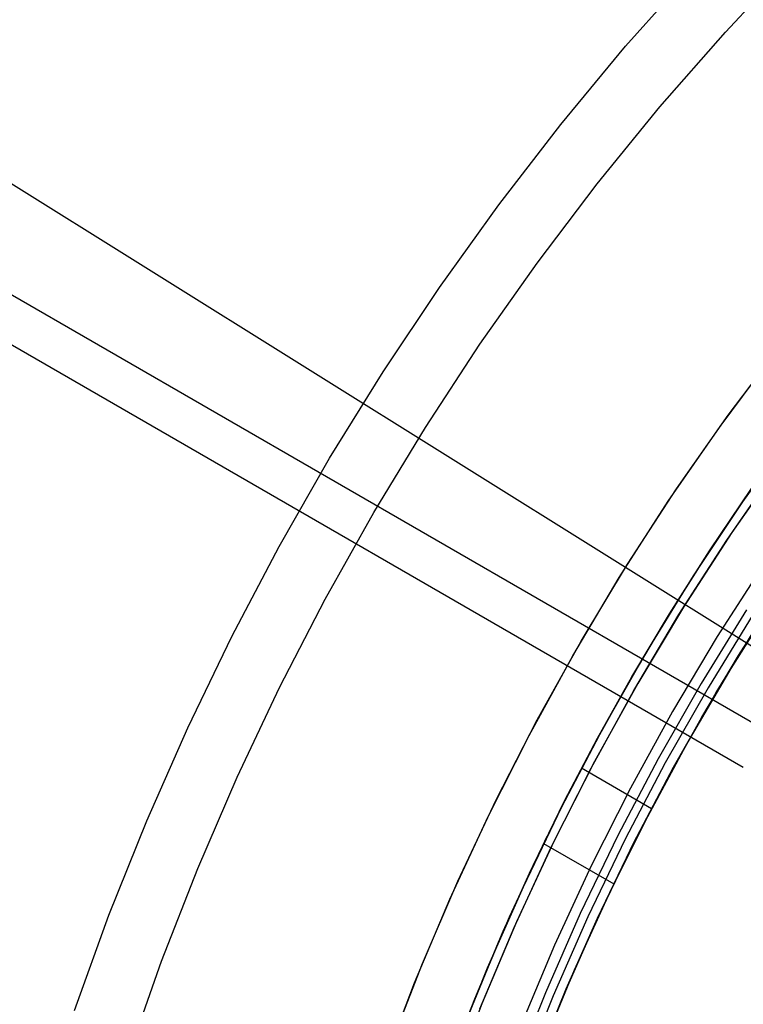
# Model space of a CAD drawing. Header units: millimetres. Extents: x 6239 to 7218, y -13987 to -13139.
# Tile 86 of 256: x 6648 to 6668, y -13430 to -13402. Entities that reach past the tile are written whole.
import ezdxf

# ---------------------------------------------------------------- set-up
doc = ezdxf.new("R2010")
doc.units = ezdxf.units.MM
doc.layers.add('color', color=7, linetype='Continuous')
doc.layers.add('luz', color=7, linetype='Continuous')

msp = doc.modelspace()

# ---------------------------------------------------------------- linework, layer by layer
at = {"color": 7, "true_color": 0xffffff}
for p, q in [((6269.792, -13191.851, 63.331), (6668.846, -13422.245, 63.331)), ((6269.173, -13192.923, 68.69), (6668.227, -13423.316, 68.69)), ((6669.674, -13413.699, 47.975), (6668.202, -13415.754, 47.975)), ((6669.674, -13413.699, 89.35), (6668.202, -13415.754, 89.35)), ((6669.674, -13413.699, 89.35), (6668.202, -13415.754, 89.35)), ((6669.674, -13413.699, 47.975), (6668.202, -13415.754, 47.975)), ((6667.261, -13417.152, 63.102), (6668.464, -13415.378, 63.595)), ((6667.261, -13417.152, 63.102), (6668.464, -13415.378, 63.595)), ((6668.313, -13415.593, 71.257), (6667.166, -13417.296, 70.784)), ((6668.313, -13415.593, 71.257), (6667.166, -13417.296, 70.784)), ((6668.202, -13415.754, 47.975), (6666.802, -13417.86, 47.975)), ((6668.202, -13415.754, 89.35), (6666.802, -13417.86, 89.35)), ((6668.202, -13415.754, 89.35), (6666.802, -13417.86, 89.35)), ((6668.202, -13415.754, 47.975), (6666.802, -13417.86, 47.975)), ((6667.166, -13417.296, 70.784), (6666.078, -13419.013, 70.315)), ((6667.166, -13417.296, 70.784), (6666.078, -13419.013, 70.315)), ((6666.123, -13418.94, 62.613), (6667.261, -13417.152, 63.102)), ((6666.123, -13418.94, 62.613), (6667.261, -13417.152, 63.102)), ((6668.828, -13417.503, 46.475), (6667.483, -13419.593, 46.475)), ((6668.828, -13417.503, 46.475), (6667.483, -13419.593, 46.475)), ((6668.828, -13417.503, 46.475), (6667.483, -13419.593, 46.475)), ((6666.802, -13417.86, 47.975), (6665.475, -13420.012, 47.975)), ((6666.802, -13417.86, 89.35), (6665.475, -13420.012, 89.35)), ((6666.802, -13417.86, 89.35), (6665.475, -13420.012, 89.35)), ((6666.802, -13417.86, 47.975), (6665.475, -13420.012, 47.975)), ((6669.161, -13418.454, 88.1), (6667.867, -13420.502, 88.1)), ((6669.161, -13418.454, 88.1), (6667.867, -13420.502, 88.1)), ((6668.089, -13420.134, 70.323), (6669.199, -13418.39, 70.8)), ((6668.089, -13420.134, 70.323), (6669.199, -13418.39, 70.8)), ((6669.237, -13418.332, 63.094), (6668.107, -13420.105, 62.609)), ((6669.237, -13418.332, 63.094), (6668.107, -13420.105, 62.609)), ((6665.049, -13420.74, 62.129), (6666.123, -13418.94, 62.613)), ((6665.049, -13420.74, 62.129), (6666.123, -13418.94, 62.613)), ((6666.078, -13419.013, 70.315), (6665.049, -13420.74, 69.851)), ((6666.078, -13419.013, 70.315), (6665.049, -13420.74, 69.851)), ((6668.316, -13418.829, 88.605), (6667.022, -13420.929, 88.605)), ((6668.316, -13418.829, 88.605), (6667.022, -13420.929, 88.605)), ((6668.512, -13418.955, 89.031), (6667.222, -13421.048, 89.031)), ((6668.512, -13418.955, 89.031), (6667.222, -13421.048, 89.031)), ((6667.454, -13421.185, 89.35), (6668.739, -13419.1, 89.35)), ((6667.454, -13421.185, 89.35), (6668.739, -13419.1, 89.35)), ((6667.454, -13421.185, 46.475), (6668.739, -13419.1, 46.475)), ((6667.454, -13421.185, 46.475), (6668.739, -13419.1, 46.475)), ((6667.483, -13419.593, 46.475), (6666.211, -13421.729, 46.475)), ((6667.483, -13419.593, 46.475), (6666.211, -13421.729, 46.475)), ((6667.483, -13419.593, 46.475), (6666.211, -13421.729, 46.475)), ((6665.475, -13420.012, 47.975), (6664.223, -13422.209, 47.975)), ((6665.475, -13420.012, 89.35), (6664.223, -13422.209, 89.35)), ((6665.475, -13420.012, 89.35), (6664.223, -13422.209, 89.35)), ((6665.475, -13420.012, 47.975), (6664.223, -13422.209, 47.975)), ((6668.107, -13420.105, 62.609), (6667.041, -13421.89, 62.129)), ((6668.107, -13420.105, 62.609), (6667.041, -13421.89, 62.129)), ((6667.041, -13421.89, 69.851), (6668.089, -13420.134, 70.323)), ((6667.041, -13421.89, 69.851), (6668.089, -13420.134, 70.323)), ((6665.049, -13420.74, 69.851), (6664.034, -13422.558, 69.37)), ((6665.049, -13420.74, 69.851), (6664.034, -13422.558, 69.37)), ((6664.074, -13422.484, 61.668), (6665.049, -13420.74, 62.129)), ((6664.074, -13422.484, 61.668), (6665.049, -13420.74, 62.129)), ((6667.867, -13420.502, 88.1), (6666.644, -13422.593, 88.1)), ((6667.867, -13420.502, 88.1), (6666.644, -13422.593, 88.1)), ((6667.022, -13420.929, 88.605), (6665.801, -13423.072, 88.605)), ((6667.022, -13420.929, 88.605), (6665.801, -13423.072, 88.605)), ((6667.222, -13421.048, 89.031), (6666.005, -13423.184, 89.031)), ((6667.222, -13421.048, 89.031), (6666.005, -13423.184, 89.031)), ((6666.241, -13423.313, 89.35), (6667.454, -13421.185, 89.35)), ((6666.241, -13423.313, 89.35), (6667.454, -13421.185, 89.35)), ((6666.241, -13423.313, 46.475), (6667.454, -13421.185, 46.475)), ((6666.241, -13423.313, 46.475), (6667.454, -13421.185, 46.475)), ((6666.211, -13421.729, 46.475), (6665.014, -13423.908, 46.475)), ((6666.211, -13421.729, 46.475), (6665.014, -13423.908, 46.475)), ((6666.211, -13421.729, 46.475), (6665.014, -13423.908, 46.475)), ((6666.007, -13423.745, 69.361), (6667.041, -13421.89, 69.851)), ((6666.007, -13423.745, 69.361), (6667.041, -13421.89, 69.851)), ((6667.041, -13421.89, 62.129), (6666.051, -13423.663, 61.66)), ((6667.041, -13421.89, 62.129), (6666.051, -13423.663, 61.66)), ((6664.223, -13422.209, 47.975), (6663.048, -13424.448, 47.975)), ((6664.223, -13422.209, 89.35), (6663.048, -13424.448, 89.35)), ((6664.223, -13422.209, 89.35), (6663.048, -13424.448, 89.35)), ((6664.223, -13422.209, 47.975), (6663.048, -13424.448, 47.975)), ((6664.034, -13422.558, 69.37), (6663.059, -13424.426, 68.884)), ((6664.034, -13422.558, 69.37), (6663.059, -13424.426, 68.884)), ((6663.136, -13424.273, 61.202), (6664.074, -13422.484, 61.668)), ((6663.136, -13424.273, 61.202), (6664.074, -13422.484, 61.668)), ((6666.644, -13422.593, 88.1), (6665.493, -13424.724, 88.1)), ((6666.644, -13422.593, 88.1), (6665.493, -13424.724, 88.1)), ((6665.801, -13423.072, 88.605), (6664.655, -13425.256, 88.605)), ((6665.801, -13423.072, 88.605), (6664.655, -13425.256, 88.605)), ((6666.005, -13423.184, 89.031), (6664.863, -13425.36, 89.031)), ((6666.005, -13423.184, 89.031), (6664.863, -13425.36, 89.031)), ((6663.62, -13423.335, 61.445), (6665.614, -13424.486, 61.445)), ((6665.103, -13425.481, 89.35), (6666.241, -13423.313, 89.35)), ((6665.103, -13425.481, 89.35), (6666.241, -13423.313, 89.35)), ((6665.103, -13425.481, 46.475), (6666.241, -13423.313, 46.475)), ((6665.103, -13425.481, 46.475), (6666.241, -13423.313, 46.475)), ((6665.017, -13425.654, 68.865), (6666.007, -13423.745, 69.361)), ((6665.017, -13425.654, 68.865), (6666.007, -13423.745, 69.361)), ((6666.051, -13423.663, 61.66), (6665.101, -13425.486, 61.186)), ((6666.051, -13423.663, 61.66), (6665.101, -13425.486, 61.186)), ((6665.014, -13423.908, 46.475), (6663.893, -13426.126, 46.475)), ((6665.014, -13423.908, 46.475), (6663.893, -13426.126, 46.475)), ((6665.014, -13423.908, 46.475), (6663.893, -13426.126, 46.475)), ((6662.239, -13426.108, 60.732), (6663.136, -13424.273, 61.202)), ((6662.239, -13426.108, 60.732), (6663.136, -13424.273, 61.202)), ((6663.048, -13424.448, 47.975), (6661.951, -13426.726, 47.975)), ((6663.048, -13424.448, 89.35), (6661.951, -13426.726, 89.35)), ((6663.048, -13424.448, 89.35), (6661.951, -13426.726, 89.35)), ((6663.048, -13424.448, 47.975), (6661.951, -13426.726, 47.975)), ((6663.059, -13424.426, 68.884), (6662.129, -13426.343, 68.394)), ((6663.059, -13424.426, 68.884), (6662.129, -13426.343, 68.394)), ((6665.493, -13424.724, 88.1), (6664.416, -13426.893, 88.1)), ((6665.493, -13424.724, 88.1), (6664.416, -13426.893, 88.1)), ((6662.631, -13425.29, 68.662), (6661.561, -13427.588, 68.662)), ((6662.538, -13425.483, 68.613), (6664.535, -13426.637, 68.613)), ((6664.655, -13425.256, 88.605), (6663.584, -13427.478, 88.605)), ((6664.655, -13425.256, 88.605), (6663.584, -13427.478, 88.605)), ((6664.863, -13425.36, 89.031), (6663.796, -13427.575, 89.031)), ((6664.863, -13425.36, 89.031), (6663.796, -13427.575, 89.031)), ((6664.041, -13427.688, 89.35), (6665.103, -13425.481, 89.35)), ((6664.041, -13427.688, 89.35), (6665.103, -13425.481, 89.35)), ((6664.041, -13427.688, 46.475), (6665.103, -13425.481, 46.475)), ((6664.041, -13427.688, 46.475), (6665.103, -13425.481, 46.475)), ((6665.101, -13425.486, 61.186), (6664.195, -13427.355, 60.708)), ((6665.101, -13425.486, 61.186), (6664.195, -13427.355, 60.708)), ((6664.075, -13427.614, 68.364), (6665.017, -13425.654, 68.865)), ((6664.075, -13427.614, 68.364), (6665.017, -13425.654, 68.865)), ((6662.129, -13426.343, 68.394), (6661.246, -13428.307, 67.899)), ((6662.129, -13426.343, 68.394), (6661.246, -13428.307, 67.899)), ((6661.385, -13427.986, 60.258), (6662.239, -13426.108, 60.732)), ((6661.385, -13427.986, 60.258), (6662.239, -13426.108, 60.732)), ((6663.893, -13426.126, 46.475), (6662.85, -13428.382, 46.475)), ((6663.893, -13426.126, 46.475), (6662.85, -13428.382, 46.475)), ((6663.893, -13426.126, 46.475), (6662.85, -13428.382, 46.475)), ((6661.951, -13426.726, 47.975), (6660.934, -13429.04, 47.975)), ((6661.951, -13426.726, 89.35), (6660.934, -13429.04, 89.35)), ((6661.951, -13426.726, 89.35), (6660.934, -13429.04, 89.35)), ((6661.951, -13426.726, 47.975), (6660.934, -13429.04, 47.975)), ((6664.416, -13426.893, 88.1), (6663.413, -13429.098, 88.1)), ((6664.416, -13426.893, 88.1), (6663.413, -13429.098, 88.1)), ((6664.195, -13427.355, 60.708), (6663.335, -13429.271, 60.226)), ((6664.195, -13427.355, 60.708), (6663.335, -13429.271, 60.226)), ((6661.561, -13427.588, 68.662), (6660.57, -13429.922, 68.662)), ((6663.584, -13427.478, 88.605), (6662.592, -13429.736, 88.605)), ((6663.584, -13427.478, 88.605), (6662.592, -13429.736, 88.605)), ((6663.796, -13427.575, 89.031), (6662.807, -13429.826, 89.031)), ((6663.796, -13427.575, 89.031), (6662.807, -13429.826, 89.031)), ((6663.055, -13429.93, 89.35), (6664.041, -13427.688, 89.35)), ((6663.055, -13429.93, 89.35), (6664.041, -13427.688, 89.35)), ((6663.055, -13429.93, 46.475), (6664.041, -13427.688, 46.475)), ((6663.055, -13429.93, 46.475), (6664.041, -13427.688, 46.475)), ((6663.183, -13429.625, 67.859), (6664.075, -13427.614, 68.364)), ((6663.183, -13429.625, 67.859), (6664.075, -13427.614, 68.364)), ((6660.577, -13429.906, 59.78), (6661.385, -13427.986, 60.258)), ((6660.577, -13429.906, 59.78), (6661.385, -13427.986, 60.258)), ((6661.246, -13428.307, 67.899), (6660.413, -13430.317, 67.401)), ((6661.246, -13428.307, 67.899), (6660.413, -13430.317, 67.401)), ((6662.85, -13428.382, 46.475), (6661.885, -13430.673, 46.475)), ((6662.85, -13428.382, 46.475), (6661.885, -13430.673, 46.475)), ((6662.85, -13428.382, 46.475), (6661.885, -13430.673, 46.475)), ((6660.934, -13429.04, 47.975), (6659.996, -13431.389, 47.975)), ((6660.934, -13429.04, 89.35), (6659.996, -13431.389, 89.35)), ((6660.934, -13429.04, 89.35), (6659.996, -13431.389, 89.35)), ((6660.934, -13429.04, 47.975), (6659.996, -13431.389, 47.975)), ((6663.413, -13429.098, 88.1), (6662.486, -13431.336, 88.1)), ((6663.413, -13429.098, 88.1), (6662.486, -13431.336, 88.1)), ((6663.274, -13429.412, 67.912), (6662.353, -13431.668, 67.912)), ((6663.335, -13429.271, 60.226), (6662.524, -13431.232, 59.74)), ((6663.335, -13429.271, 60.226), (6662.524, -13431.232, 59.74)), ((6662.346, -13431.684, 67.351), (6663.183, -13429.625, 67.859)), ((6662.346, -13431.684, 67.351), (6663.183, -13429.625, 67.859)), ((6660.57, -13429.922, 68.662), (6659.661, -13432.289, 68.662)), ((6659.817, -13431.868, 59.3), (6660.577, -13429.906, 59.78)), ((6659.817, -13431.868, 59.3), (6660.577, -13429.906, 59.78)), ((6662.592, -13429.736, 88.605), (6661.677, -13432.026, 88.605)), ((6662.592, -13429.736, 88.605), (6661.677, -13432.026, 88.605)), ((6662.807, -13429.826, 89.031), (6661.895, -13432.109, 89.031)), ((6662.807, -13429.826, 89.031), (6661.895, -13432.109, 89.031)), ((6662.147, -13432.204, 89.35), (6663.055, -13429.93, 89.35)), ((6662.147, -13432.204, 89.35), (6663.055, -13429.93, 89.35)), ((6662.147, -13432.204, 46.475), (6663.055, -13429.93, 46.475)), ((6662.147, -13432.204, 46.475), (6663.055, -13429.93, 46.475))]:
    msp.add_line(p, q, dxfattribs=at)
at = {"layer": 'color', "color": 254, "true_color": 0xcad1ee}
for p, q in [((6667.716, -13402.372, 17.309), (6669.652, -13400.307, 17.309)), ((6664.873, -13402.777, 18.688), (6666.795, -13400.615, 18.688)), ((6665.853, -13404.504, 17.309), (6667.716, -13402.372, 17.309)), ((6663.027, -13405.005, 18.688), (6664.873, -13402.777, 18.688)), ((6664.065, -13406.699, 17.309), (6665.853, -13404.504, 17.309)), ((6661.259, -13407.296, 18.688), (6663.027, -13405.005, 18.688)), ((6662.354, -13408.954, 17.309), (6664.065, -13406.699, 17.309)), ((6659.571, -13409.646, 18.688), (6661.259, -13407.296, 18.688)), ((6660.721, -13411.267, 17.309), (6662.354, -13408.954, 17.309)), ((6657.965, -13412.053, 18.688), (6659.571, -13409.646, 18.688)), ((6659.169, -13413.635, 17.309), (6660.721, -13411.267, 17.309)), ((6667.795, -13413.287, 22.446), (6669.336, -13411.241, 22.446)), ((6667.795, -13413.287, 22.446), (6669.336, -13411.241, 22.446)), ((6667.565, -13413.607, 43.5), (6669.111, -13411.53, 43.5)), ((6667.565, -13413.607, 43.5), (6669.111, -13411.53, 43.5)), ((6667.565, -13413.607, 32.973), (6669.111, -13411.53, 32.973)), ((6656.443, -13414.514, 18.688), (6657.965, -13412.053, 18.688)), ((6666.326, -13415.385, 22.446), (6667.795, -13413.287, 22.446)), ((6666.326, -13415.385, 22.446), (6667.795, -13413.287, 22.446)), ((6657.7, -13416.055, 17.309), (6659.169, -13413.635, 17.309)), ((6666.091, -13415.735, 43.5), (6667.565, -13413.607, 43.5)), ((6666.091, -13415.735, 43.5), (6667.565, -13413.607, 43.5)), ((6666.091, -13415.735, 32.973), (6667.565, -13413.607, 32.973)), ((6655.007, -13417.026, 18.688), (6656.443, -13414.514, 18.688)), ((6669.353, -13414.546, 23.298), (6667.901, -13416.626, 23.298)), ((6669.353, -13414.546, 23.298), (6667.901, -13416.626, 23.298)), ((6667.755, -13416.845, 43.5), (6669.189, -13414.773, 43.5)), ((6667.755, -13416.845, 43.5), (6669.189, -13414.773, 43.5)), ((6667.755, -13416.845, 33.399), (6669.189, -13414.773, 33.399)), ((6664.929, -13417.531, 22.446), (6666.326, -13415.385, 22.446)), ((6664.929, -13417.531, 22.446), (6666.326, -13415.385, 22.446)), ((6664.691, -13417.913, 43.5), (6666.091, -13415.735, 43.5)), ((6664.691, -13417.913, 43.5), (6666.091, -13415.735, 43.5)), ((6664.691, -13417.913, 32.973), (6666.091, -13415.735, 32.973)), ((6656.316, -13418.524, 17.309), (6657.7, -13416.055, 17.309)), ((6667.901, -13416.626, 23.298), (6666.522, -13418.756, 23.298)), ((6667.901, -13416.626, 23.298), (6666.522, -13418.756, 23.298)), ((6653.659, -13419.586, 18.688), (6655.007, -13417.026, 18.688)), ((6666.392, -13418.965, 43.5), (6667.755, -13416.845, 43.5)), ((6666.392, -13418.965, 43.5), (6667.755, -13416.845, 43.5)), ((6666.392, -13418.965, 33.399), (6667.755, -13416.845, 33.399)), ((6663.606, -13419.724, 22.446), (6664.929, -13417.531, 22.446)), ((6663.606, -13419.724, 22.446), (6664.929, -13417.531, 22.446)), ((6663.368, -13420.139, 43.5), (6664.691, -13417.913, 43.5)), ((6663.368, -13420.139, 43.5), (6664.691, -13417.913, 43.5)), ((6663.368, -13420.139, 32.973), (6664.691, -13417.913, 32.973)), ((6655.018, -13421.04, 17.309), (6656.316, -13418.524, 17.309)), ((6666.522, -13418.756, 23.298), (6665.218, -13420.932, 23.298)), ((6666.522, -13418.756, 23.298), (6665.218, -13420.932, 23.298)), ((6665.104, -13421.131, 43.5), (6666.392, -13418.965, 43.5)), ((6665.104, -13421.131, 43.5), (6666.392, -13418.965, 43.5)), ((6665.104, -13421.131, 33.399), (6666.392, -13418.965, 33.399)), ((6652.399, -13422.191, 18.688), (6653.659, -13419.586, 18.688)), ((6662.359, -13421.961, 22.446), (6663.606, -13419.724, 22.446)), ((6662.359, -13421.961, 22.446), (6663.606, -13419.724, 22.446)), ((6662.122, -13422.408, 43.5), (6663.368, -13420.139, 43.5)), ((6662.122, -13422.408, 43.5), (6663.368, -13420.139, 43.5)), ((6662.122, -13422.408, 32.973), (6663.368, -13420.139, 32.973)), ((6665.218, -13420.932, 23.298), (6663.991, -13423.153, 23.298)), ((6665.218, -13420.932, 23.298), (6663.991, -13423.153, 23.298)), ((6653.807, -13423.599, 17.309), (6655.018, -13421.04, 17.309)), ((6663.891, -13423.34, 43.5), (6665.104, -13421.131, 43.5)), ((6663.891, -13423.34, 43.5), (6665.104, -13421.131, 43.5)), ((6663.891, -13423.34, 33.399), (6665.104, -13421.131, 33.399)), ((6661.189, -13424.239, 22.446), (6662.359, -13421.961, 22.446)), ((6661.189, -13424.239, 22.446), (6662.359, -13421.961, 22.446)), ((6651.231, -13424.838, 18.688), (6652.399, -13422.191, 18.688)), ((6660.955, -13424.719, 43.5), (6662.122, -13422.408, 43.5)), ((6660.955, -13424.719, 43.5), (6662.122, -13422.408, 43.5)), ((6660.955, -13424.719, 32.973), (6662.122, -13422.408, 32.973)), ((6663.991, -13423.153, 23.298), (6662.841, -13425.414, 23.298)), ((6663.991, -13423.153, 23.298), (6662.841, -13425.414, 23.298)), ((6662.755, -13425.59, 43.5), (6663.891, -13423.34, 43.5)), ((6662.755, -13425.59, 43.5), (6663.891, -13423.34, 43.5)), ((6662.755, -13425.59, 33.399), (6663.891, -13423.34, 33.399)), ((6652.685, -13426.198, 17.309), (6653.807, -13423.599, 17.309)), ((6660.098, -13426.555, 22.446), (6661.189, -13424.239, 22.446)), ((6660.098, -13426.555, 22.446), (6661.189, -13424.239, 22.446)), ((6650.154, -13427.523, 18.688), (6651.231, -13424.838, 18.688)), ((6659.868, -13427.07, 43.5), (6660.955, -13424.719, 43.5)), ((6659.868, -13427.07, 43.5), (6660.955, -13424.719, 43.5)), ((6659.868, -13427.07, 32.973), (6660.955, -13424.719, 32.973)), ((6662.841, -13425.414, 23.298), (6661.77, -13427.714, 23.298)), ((6662.841, -13425.414, 23.298), (6661.77, -13427.714, 23.298)), ((6661.698, -13427.877, 43.5), (6662.755, -13425.59, 43.5)), ((6661.698, -13427.877, 43.5), (6662.755, -13425.59, 43.5)), ((6661.698, -13427.877, 33.399), (6662.755, -13425.59, 33.399)), ((6651.654, -13428.835, 17.309), (6652.685, -13426.198, 17.309)), ((6659.086, -13428.908, 22.446), (6660.098, -13426.555, 22.446)), ((6659.086, -13428.908, 22.446), (6660.098, -13426.555, 22.446)), ((6658.864, -13429.456, 43.5), (6659.868, -13427.07, 43.5)), ((6658.864, -13429.456, 43.5), (6659.868, -13427.07, 43.5)), ((6658.864, -13429.456, 32.973), (6659.868, -13427.07, 32.973)), ((6649.171, -13430.244, 18.688), (6650.154, -13427.523, 18.688)), ((6661.77, -13427.714, 23.298), (6660.78, -13430.05, 23.298)), ((6661.77, -13427.714, 23.298), (6660.78, -13430.05, 23.298)), ((6660.72, -13430.2, 43.5), (6661.698, -13427.877, 43.5)), ((6660.72, -13430.2, 43.5), (6661.698, -13427.877, 43.5)), ((6660.72, -13430.2, 33.399), (6661.698, -13427.877, 33.399)), ((6650.715, -13431.505, 17.309), (6651.654, -13428.835, 17.309)), ((6658.155, -13431.294, 22.446), (6659.086, -13428.908, 22.446)), ((6658.155, -13431.294, 22.446), (6659.086, -13428.908, 22.446)), ((6657.942, -13431.875, 43.5), (6658.864, -13429.456, 43.5)), ((6657.942, -13431.875, 43.5), (6658.864, -13429.456, 43.5)), ((6657.942, -13431.875, 32.973), (6658.864, -13429.456, 32.973)), ((6660.78, -13430.05, 23.298), (6659.872, -13432.419, 23.298)), ((6660.78, -13430.05, 23.298), (6659.872, -13432.419, 23.298))]:
    msp.add_line(p, q, dxfattribs=at)
at = {"layer": 'color'}
for p, q in [((6667.755, -13416.845, 43.5), (6669.189, -13414.773, 43.5)), ((6666.392, -13418.965, 43.5), (6667.755, -13416.845, 43.5)), ((6665.104, -13421.131, 43.5), (6666.392, -13418.965, 43.5)), ((6663.891, -13423.34, 43.5), (6665.104, -13421.131, 43.5)), ((6662.755, -13425.59, 43.5), (6663.891, -13423.34, 43.5)), ((6661.698, -13427.877, 43.5), (6662.755, -13425.59, 43.5)), ((6660.72, -13430.2, 43.5), (6661.698, -13427.877, 43.5))]:
    msp.add_line(p, q, dxfattribs=at)
at = {"layer": 'luz', "color": 254, "true_color": 0xcad1ee}
for p, q in [((6601.438, -13377.985, -34.05), (6855.52, -13536.737, -34.05)), ((6601.438, -13377.985, -32.55), (6855.52, -13536.737, -32.55))]:
    msp.add_line(p, q, dxfattribs=at)

doc.saveas('drawing.dxf')
